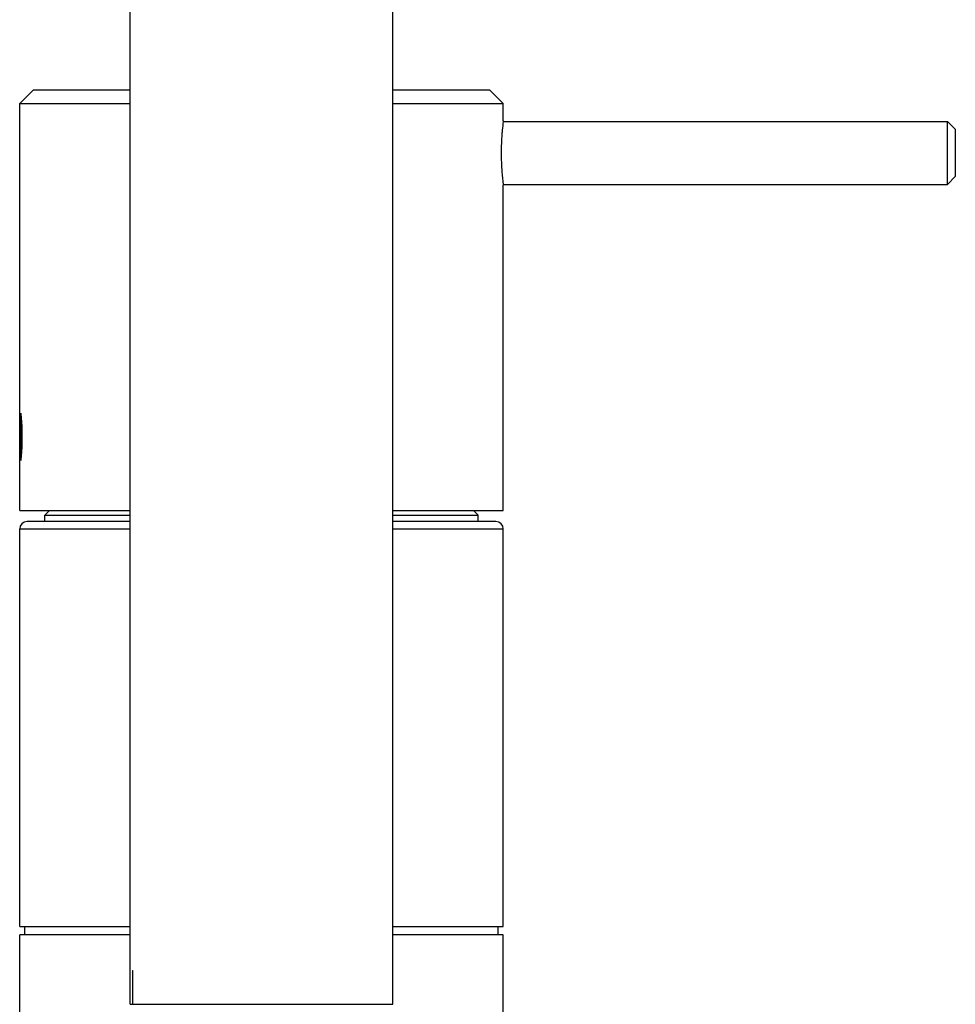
# Model space of a CAD drawing. Header units: millimetres. Extents: x 356 to 1340, y -1726 to 723.
# Tile 20 of 22: x 1054 to 1143, y 535 to 629. Entities that reach past the tile are written whole.
import ezdxf

# ---------------------------------------------------------------- set-up
doc = ezdxf.new("R2010")
doc.units = ezdxf.units.MM
doc.header["$LTSCALE"] = 23.1
doc.layers.get('0').update_dxf_attribs({"linetype": 'CONTINUOUS'})

msp = doc.modelspace()

# ---------------------------------------------------------------- linework, layer by layer
at = {"color": 7, "linetype": 'CONTINUOUS'}
for p, q in [((1064.731, 535.375), (1064.731, 721.894)), ((1089.731, 535.375), (1089.731, 645.775)), ((1055.531, 622.325), (1054.231, 621.025)), ((1055.531, 622.325), (1064.731, 622.325)), ((1089.731, 622.325), (1098.931, 622.325)), ((1098.931, 622.325), (1100.231, 621.025)), ((1054.231, 582.325), (1054.231, 621.025)), ((1054.231, 621.025), (1064.731, 621.025)), ((1089.731, 621.025), (1100.231, 621.025)), ((1100.231, 619.375), (1100.231, 621.025)), ((1100.231, 619.373), (1100.225, 619.326)), ((1100.231, 619.325), (1142.481, 619.325)), ((1142.481, 613.325), (1142.481, 619.325)), ((1143.231, 618.575), (1142.481, 619.325)), ((1143.231, 618.575), (1143.231, 614.075)), ((1100.225, 613.325), (1100.231, 613.278)), ((1100.231, 613.325), (1142.481, 613.325)), ((1100.231, 582.325), (1100.231, 613.275)), ((1143.231, 614.075), (1142.481, 613.325)), ((1054.325, 591.566), (1054.325, 587.085)), ((1054.231, 582.325), (1064.731, 582.325)), ((1057.078, 582.325), (1056.628, 581.875)), ((1089.731, 582.325), (1100.231, 582.325)), ((1097.384, 582.325), (1097.834, 581.875)), ((1056.628, 581.275), (1056.628, 581.875)), ((1056.628, 581.875), (1064.731, 581.875)), ((1089.731, 581.875), (1097.815, 581.875)), ((1097.834, 581.275), (1097.834, 581.875)), ((1054.231, 542.775), (1054.231, 580.575)), ((1054.231, 580.575), (1064.731, 580.575)), ((1064.731, 581.275), (1054.931, 581.275)), ((1099.531, 581.275), (1089.731, 581.275)), ((1089.731, 580.575), (1100.21, 580.575)), ((1100.231, 542.775), (1100.231, 580.575)), ((1054.231, 542.775), (1064.731, 542.775)), ((1054.731, 541.975), (1054.731, 542.775)), ((1089.731, 542.775), (1100.21, 542.775)), ((1099.731, 541.975), (1099.731, 542.775)), ((1054.231, 527.825), (1054.231, 541.975)), ((1064.731, 541.975), (1054.255, 541.975)), ((1100.231, 541.975), (1089.731, 541.975)), ((1100.231, 532.475), (1100.231, 541.975)), ((1064.974, 538.575), (1064.974, 535.375)), ((1064.974, 538.575), (1064.994, 538.575)), ((1064.731, 535.375), (1089.731, 535.375))]:
    msp.add_line(p, q, dxfattribs=at)
for centre, radius, start, end in [((1123.783, 616.251), 23.758, 172.56384, 174.56689), ((1123.154, 616.31), 23.126, 175.50251, 176.83811), ((1123.364, 616.294), 23.337, 174.57343, 175.50204), ((1122.869, 616.325), 22.841, 176.83612, 183.17899), ((1123.119, 616.338), 23.092, 183.17585, 184.50178), ((1123.558, 616.374), 23.531, 184.50554, 187.44557), ((1080.999, 589.328), 26.768, 175.19374, 184.80626), ((1054.931, 580.575), 0.7, 90, 180), ((1099.531, 580.575), 0.7, 0, 90)]:
    msp.add_arc(centre, radius, start, end, dxfattribs=at)
msp.add_open_spline([(1054.325, 591.566), (1054.334, 591.541), (1054.339, 591.479), (1054.357, 591.338), (1054.375, 591.132), (1054.396, 590.867), (1054.42, 590.477), (1054.442, 589.96), (1054.45, 589.325), (1054.442, 588.69), (1054.42, 588.174), (1054.396, 587.783), (1054.375, 587.518), (1054.357, 587.312), (1054.339, 587.171), (1054.334, 587.109), (1054.325, 587.085)], degree=3, knots=[0, 0, 0, 0, 0.01715, 0.041141, 0.095125, 0.154932, 0.21913, 0.356499, 0.499988, 0.64349, 0.780867, 0.845067, 0.904875, 0.958858, 0.982851, 1, 1, 1, 1], dxfattribs=at)

doc.saveas('drawing.dxf')
